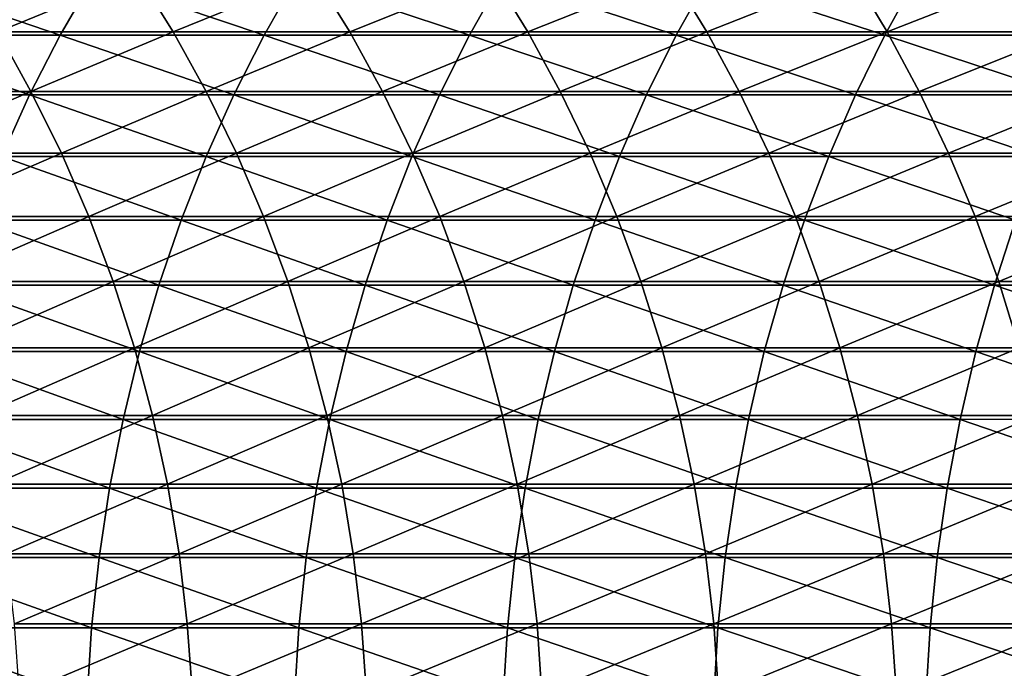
# Model space of a CAD drawing. Header units: metres. Extents: x -24 to 236, y -24 to 24.
# Tile 130 of 256: x 60.48 to 67.27, y 0.67 to 5.14. Entities that reach past the tile are written whole.
import ezdxf

# ---------------------------------------------------------------- set-up
doc = ezdxf.new("R2010")
doc.units = ezdxf.units.M
doc.layers.add('solid_10392024', color=7, linetype='CONTINUOUS')

msp = doc.modelspace()

# ---------------------------------------------------------------- linework, layer by layer
at = {"layer": 'solid_10392024'}
for points in [[(60.077572, 5.450845, 312.911224), (61.28907, 5.450924, 315.036926), (60.325825, 5.054727, 312.771484)], [(61.28907, 5.450924, 315.036926), (61.535809, 5.0548, 314.894562), (60.325825, 5.054727, 312.771484)], [(61.28907, 5.450924, 315.036926), (62.509502, 5.451034, 317.125183), (61.535809, 5.0548, 314.894562)], [(62.509502, 5.451034, 317.125183), (62.754669, 5.054901, 316.980103), (61.535809, 5.0548, 314.894562)], [(62.509502, 5.451034, 317.125183), (63.738602, 5.451147, 319.17572), (62.754669, 5.054901, 316.980103)], [(63.738602, 5.451147, 319.17572), (63.982128, 5.055006, 319.027893), (62.754669, 5.054901, 316.980103)], [(63.738602, 5.451147, 319.17572), (64.976097, 5.451241, 321.188232), (63.982128, 5.055006, 319.027893)], [(64.976097, 5.451241, 321.188232), (65.217918, 5.055094, 321.037628), (63.982128, 5.055006, 319.027893)], [(64.976097, 5.451241, 321.188232), (66.221725, 5.451303, 323.162445), (65.217918, 5.055094, 321.037628)], [(66.221725, 5.451303, 323.162445), (66.461769, 5.05515, 323.009033), (65.217918, 5.055094, 321.037628)], [(66.221725, 5.451303, 323.162445), (67.475204, 5.45132, 325.098083), (66.461769, 5.05515, 323.009033)], [(67.475204, 5.45132, 325.098083), (67.713402, 5.055167, 324.941803), (66.461769, 5.05515, 323.009033)], [(59.362862, 5.032369, 339.146332), (60.757179, 5.032263, 341.080078), (59.59404, 5.42937, 338.981903)], [(60.757179, 5.032263, 341.080078), (60.986183, 5.429256, 340.912628), (59.59404, 5.42937, 338.981903)], [(60.757179, 5.032263, 341.080078), (62.162716, 5.03217, 342.975952), (60.986183, 5.429256, 340.912628)], [(62.162716, 5.03217, 342.975952), (62.38945, 5.429156, 342.805481), (60.986183, 5.429256, 340.912628)], [(62.162716, 5.03217, 342.975952), (63.579369, 5.032123, 344.83371), (62.38945, 5.429156, 342.805481)], [(63.579369, 5.032123, 344.83371), (63.803745, 5.429104, 344.660126), (62.38945, 5.429156, 342.805481)], [(63.579369, 5.032123, 344.83371), (65.00705, 5.032162, 346.653046), (63.803745, 5.429104, 344.660126)], [(65.00705, 5.032162, 346.653046), (65.228966, 5.429146, 346.476349), (63.803745, 5.429104, 344.660126)], [(65.00705, 5.032162, 346.653046), (66.445671, 5.032321, 348.433716), (65.228966, 5.429146, 346.476349)], [(66.445671, 5.032321, 348.433716), (66.665031, 5.429318, 348.253845), (65.228966, 5.429146, 346.476349)], [(66.445671, 5.032321, 348.433716), (67.895172, 5.032565, 350.175476), (66.665031, 5.429318, 348.253845)], [(67.895172, 5.032565, 350.175476), (68.111862, 5.429582, 349.992371), (66.665031, 5.429318, 348.253845)], [(59.149559, 4.620577, 339.298035), (60.545883, 4.62048, 341.234528), (59.362862, 5.032369, 339.146332)], [(60.325825, 5.054727, 312.771484), (60.555008, 4.643752, 312.642517), (59.355511, 4.643733, 310.48468)], [(60.545883, 4.62048, 341.234528), (60.757179, 5.032263, 341.080078), (59.362862, 5.032369, 339.146332)], [(60.325825, 5.054727, 312.771484), (61.535809, 5.0548, 314.894562), (60.555008, 4.643752, 312.642517)], [(60.545883, 4.62048, 341.234528), (61.953506, 4.620395, 343.13324), (60.757179, 5.032263, 341.080078)], [(61.535809, 5.0548, 314.894562), (61.763596, 4.643819, 314.763092), (60.555008, 4.643752, 312.642517)], [(61.953506, 4.620395, 343.13324), (62.162716, 5.03217, 342.975952), (60.757179, 5.032263, 341.080078)], [(61.535809, 5.0548, 314.894562), (62.754669, 5.054901, 316.980103), (61.763596, 4.643819, 314.763092)], [(62.754669, 5.054901, 316.980103), (62.980999, 4.643912, 316.846161), (61.763596, 4.643819, 314.763092)], [(61.953506, 4.620395, 343.13324), (63.372337, 4.620352, 344.993835), (62.162716, 5.03217, 342.975952)], [(63.372337, 4.620352, 344.993835), (63.579369, 5.032123, 344.83371), (62.162716, 5.03217, 342.975952)], [(62.754669, 5.054901, 316.980103), (63.982128, 5.055006, 319.027893), (62.980999, 4.643912, 316.846161)], [(63.982128, 5.055006, 319.027893), (64.206947, 4.644008, 318.891418), (62.980999, 4.643912, 316.846161)], [(63.372337, 4.620352, 344.993835), (64.802292, 4.620387, 346.816101), (63.579369, 5.032123, 344.83371)], [(64.802292, 4.620387, 346.816101), (65.00705, 5.032162, 346.653046), (63.579369, 5.032123, 344.83371)], [(63.982128, 5.055006, 319.027893), (65.217918, 5.055094, 321.037628), (64.206947, 4.644008, 318.891418)], [(65.217918, 5.055094, 321.037628), (65.441162, 4.644089, 320.89859), (64.206947, 4.644008, 318.891418)], [(64.802292, 4.620387, 346.816101), (66.243271, 4.620534, 348.599701), (65.00705, 5.032162, 346.653046)], [(66.243271, 4.620534, 348.599701), (66.445671, 5.032321, 348.433716), (65.00705, 5.032162, 346.653046)], [(65.217918, 5.055094, 321.037628), (66.461769, 5.05515, 323.009033), (65.441162, 4.644089, 320.89859)], [(66.461769, 5.05515, 323.009033), (66.683372, 4.644141, 322.867401), (65.441162, 4.644089, 320.89859)], [(66.243271, 4.620534, 348.599701), (67.695236, 4.620758, 350.344391), (66.445671, 5.032321, 348.433716)], [(67.695236, 4.620758, 350.344391), (67.895172, 5.032565, 350.175476), (66.445671, 5.032321, 348.433716)], [(66.461769, 5.05515, 323.009033), (67.713402, 5.055167, 324.941803), (66.683372, 4.644141, 322.867401)], [(67.713402, 5.055167, 324.941803), (67.933296, 4.644156, 324.797546), (66.683372, 4.644141, 322.867401)], [(60.352909, 4.195118, 341.37561), (60.545883, 4.62048, 341.234528), (59.149559, 4.620577, 339.298035)], [(59.355511, 4.643733, 310.48468), (60.555008, 4.643752, 312.642517), (59.566177, 4.219111, 310.369019)], [(60.555008, 4.643752, 312.642517), (60.764446, 4.219129, 312.524628), (59.566177, 4.219111, 310.369019)], [(60.352909, 4.195118, 341.37561), (61.762444, 4.19504, 343.276886), (60.545883, 4.62048, 341.234528)], [(61.762444, 4.19504, 343.276886), (61.953506, 4.620395, 343.13324), (60.545883, 4.62048, 341.234528)], [(60.555008, 4.643752, 312.642517), (61.763596, 4.643819, 314.763092), (60.764446, 4.219129, 312.524628)], [(61.763596, 4.643819, 314.763092), (61.971752, 4.21919, 314.642975), (60.764446, 4.219129, 312.524628)], [(61.762444, 4.19504, 343.276886), (63.183262, 4.195001, 345.140106), (61.953506, 4.620395, 343.13324)], [(61.763596, 4.643819, 314.763092), (62.980999, 4.643912, 316.846161), (61.971752, 4.21919, 314.642975)], [(63.183262, 4.195001, 345.140106), (63.372337, 4.620352, 344.993835), (61.953506, 4.620395, 343.13324)], [(62.980999, 4.643912, 316.846161), (63.187828, 4.219275, 316.723785), (61.971752, 4.21919, 314.642975)], [(62.980999, 4.643912, 316.846161), (64.206947, 4.644008, 318.891418), (63.187828, 4.219275, 316.723785)], [(63.183262, 4.195001, 345.140106), (64.615288, 4.195033, 346.964996), (63.372337, 4.620352, 344.993835)], [(64.206947, 4.644008, 318.891418), (64.412392, 4.219362, 318.766724), (63.187828, 4.219275, 316.723785)], [(64.615288, 4.195033, 346.964996), (64.802292, 4.620387, 346.816101), (63.372337, 4.620352, 344.993835)], [(64.206947, 4.644008, 318.891418), (65.441162, 4.644089, 320.89859), (64.412392, 4.219362, 318.766724)], [(65.441162, 4.644089, 320.89859), (65.645172, 4.219435, 320.771545), (64.412392, 4.219362, 318.766724)], [(64.615288, 4.195033, 346.964996), (66.058426, 4.195166, 348.751282), (64.802292, 4.620387, 346.816101)], [(66.058426, 4.195166, 348.751282), (66.243271, 4.620534, 348.599701), (64.802292, 4.620387, 346.816101)], [(65.441162, 4.644089, 320.89859), (66.683372, 4.644141, 322.867401), (65.645172, 4.219435, 320.771545)], [(66.683372, 4.644141, 322.867401), (66.88588, 4.219482, 322.737946), (65.645172, 4.219435, 320.771545)], [(66.058426, 4.195166, 348.751282), (67.512634, 4.19537, 350.498688), (66.243271, 4.620534, 348.599701)], [(67.512634, 4.19537, 350.498688), (67.695236, 4.620758, 350.344391), (66.243271, 4.620534, 348.599701)], [(66.683372, 4.644141, 322.867401), (67.933296, 4.644156, 324.797546), (66.88588, 4.219482, 322.737946)], [(67.933296, 4.644156, 324.797546), (68.134239, 4.219496, 324.66568), (66.88588, 4.219482, 322.737946)], [(59.566177, 4.219111, 310.369019), (60.764446, 4.219129, 312.524628), (59.756363, 3.78209, 310.264587)], [(60.764446, 4.219129, 312.524628), (60.953518, 3.782105, 312.418213), (59.756363, 3.78209, 310.264587)], [(60.764446, 4.219129, 312.524628), (61.971752, 4.21919, 314.642975), (60.953518, 3.782105, 312.418213)], [(61.971752, 4.21919, 314.642975), (62.159676, 3.78216, 314.534546), (60.953518, 3.782105, 312.418213)], [(61.971752, 4.21919, 314.642975), (63.187828, 4.219275, 316.723785), (62.159676, 3.78216, 314.534546)], [(63.187828, 4.219275, 316.723785), (63.374554, 3.782236, 316.613281), (62.159676, 3.78216, 314.534546)], [(63.187828, 4.219275, 316.723785), (64.412392, 4.219362, 318.766724), (63.374554, 3.782236, 316.613281)], [(64.412392, 4.219362, 318.766724), (64.59787, 3.782314, 318.654144), (63.374554, 3.782236, 316.613281)], [(64.412392, 4.219362, 318.766724), (65.645172, 4.219435, 320.771545), (64.59787, 3.782314, 318.654144)], [(65.645172, 4.219435, 320.771545), (65.829346, 3.78238, 320.65683), (64.59787, 3.782314, 318.654144)], [(65.645172, 4.219435, 320.771545), (66.88588, 4.219482, 322.737946), (65.829346, 3.78238, 320.65683)], [(66.88588, 4.219482, 322.737946), (67.068703, 3.782422, 322.621094), (65.829346, 3.78238, 320.65683)], [(66.88588, 4.219482, 322.737946), (68.134239, 4.219496, 324.66568), (67.068703, 3.782422, 322.621094)], [(68.134239, 4.219496, 324.66568), (68.315651, 3.782435, 324.546661), (67.068703, 3.782422, 322.621094)], [(60.178829, 3.757426, 341.502899), (61.590084, 3.757356, 343.406494), (60.352909, 4.195118, 341.37561)], [(61.590084, 3.757356, 343.406494), (61.762444, 4.19504, 343.276886), (60.352909, 4.195118, 341.37561)], [(61.590084, 3.757356, 343.406494), (63.012699, 3.757321, 345.272034), (61.762444, 4.19504, 343.276886)], [(63.012699, 3.757321, 345.272034), (63.183262, 4.195001, 345.140106), (61.762444, 4.19504, 343.276886)], [(63.012699, 3.757321, 345.272034), (64.446587, 3.75735, 347.099304), (63.183262, 4.195001, 345.140106)], [(64.446587, 3.75735, 347.099304), (64.615288, 4.195033, 346.964996), (63.183262, 4.195001, 345.140106)], [(64.446587, 3.75735, 347.099304), (65.891678, 3.757469, 348.888), (64.615288, 4.195033, 346.964996)], [(65.891678, 3.757469, 348.888), (66.058426, 4.195166, 348.751282), (64.615288, 4.195033, 346.964996)], [(65.891678, 3.757469, 348.888), (67.347908, 3.757651, 350.637848), (66.058426, 4.195166, 348.751282)], [(67.347908, 3.757651, 350.637848), (67.512634, 4.19537, 350.498688), (66.058426, 4.195166, 348.751282)], [(59.756363, 3.78209, 310.264587), (60.953518, 3.782105, 312.418213), (59.925507, 3.333953, 310.171722)], [(60.953518, 3.782105, 312.418213), (61.121677, 3.333966, 312.323578), (59.925507, 3.333953, 310.171722)], [(60.024151, 3.30869, 341.615967), (61.436939, 3.308629, 343.521637), (60.178829, 3.757426, 341.502899)], [(61.436939, 3.308629, 343.521637), (61.590084, 3.757356, 343.406494), (60.178829, 3.757426, 341.502899)], [(60.953518, 3.782105, 312.418213), (62.159676, 3.78216, 314.534546), (61.121677, 3.333966, 312.323578)], [(62.159676, 3.78216, 314.534546), (62.326809, 3.334014, 314.43811), (61.121677, 3.333966, 312.323578)], [(61.436939, 3.308629, 343.521637), (62.861145, 3.308598, 345.389282), (61.590084, 3.757356, 343.406494)], [(62.861145, 3.308598, 345.389282), (63.012699, 3.757321, 345.272034), (61.590084, 3.757356, 343.406494)], [(62.159676, 3.78216, 314.534546), (63.374554, 3.782236, 316.613281), (62.326809, 3.334014, 314.43811)], [(63.374554, 3.782236, 316.613281), (63.540619, 3.334081, 316.515015), (62.326809, 3.334014, 314.43811)], [(62.861145, 3.308598, 345.389282), (64.2967, 3.308624, 347.218658), (63.012699, 3.757321, 345.272034)], [(64.2967, 3.308624, 347.218658), (64.446587, 3.75735, 347.099304), (63.012699, 3.757321, 345.272034)], [(63.374554, 3.782236, 316.613281), (64.59787, 3.782314, 318.654144), (63.540619, 3.334081, 316.515015)], [(64.59787, 3.782314, 318.654144), (64.762825, 3.33415, 318.554016), (63.540619, 3.334081, 316.515015)], [(64.2967, 3.308624, 347.218658), (65.743515, 3.308728, 349.009491), (64.446587, 3.75735, 347.099304)], [(65.743515, 3.308728, 349.009491), (65.891678, 3.757469, 348.888), (64.446587, 3.75735, 347.099304)], [(64.59787, 3.782314, 318.654144), (65.829346, 3.78238, 320.65683), (64.762825, 3.33415, 318.554016)], [(65.829346, 3.78238, 320.65683), (65.993149, 3.334208, 320.55481), (64.762825, 3.33415, 318.554016)], [(65.743515, 3.308728, 349.009491), (67.201546, 3.308889, 350.761536), (65.891678, 3.757469, 348.888)], [(65.829346, 3.78238, 320.65683), (67.068703, 3.782422, 322.621094), (65.993149, 3.334208, 320.55481)], [(67.201546, 3.308889, 350.761536), (67.347908, 3.757651, 350.637848), (65.891678, 3.757469, 348.888)], [(67.068703, 3.782422, 322.621094), (67.2313, 3.334246, 322.517181), (65.993149, 3.334208, 320.55481)], [(67.068703, 3.782422, 322.621094), (68.315651, 3.782435, 324.546661), (67.2313, 3.334246, 322.517181)], [(67.201546, 3.308889, 350.761536), (68.670769, 3.309069, 352.474457), (67.347908, 3.757651, 350.637848)], [(68.315651, 3.782435, 324.546661), (68.476997, 3.334257, 324.440796), (67.2313, 3.334246, 322.517181)], [(59.925507, 3.333953, 310.171722), (61.121677, 3.333966, 312.323578), (60.073112, 2.876017, 310.090668)], [(61.121677, 3.333966, 312.323578), (61.268425, 2.876029, 312.240997), (60.073112, 2.876017, 310.090668)], [(61.121677, 3.333966, 312.323578), (62.326809, 3.334014, 314.43811), (61.268425, 2.876029, 312.240997)], [(62.326809, 3.334014, 314.43811), (62.47266, 2.87607, 314.353943), (61.268425, 2.876029, 312.240997)], [(62.326809, 3.334014, 314.43811), (63.540619, 3.334081, 316.515015), (62.47266, 2.87607, 314.353943)], [(63.540619, 3.334081, 316.515015), (63.685539, 2.876128, 316.42923), (62.47266, 2.87607, 314.353943)], [(63.540619, 3.334081, 316.515015), (64.762825, 3.33415, 318.554016), (63.685539, 2.876128, 316.42923)], [(64.762825, 3.33415, 318.554016), (64.906776, 2.876187, 318.466614), (63.685539, 2.876128, 316.42923)], [(64.762825, 3.33415, 318.554016), (65.993149, 3.334208, 320.55481), (64.906776, 2.876187, 318.466614)], [(65.993149, 3.334208, 320.55481), (66.136093, 2.876237, 320.46579), (64.906776, 2.876187, 318.466614)], [(65.993149, 3.334208, 320.55481), (67.2313, 3.334246, 322.517181), (66.136093, 2.876237, 320.46579)], [(67.2313, 3.334246, 322.517181), (67.373192, 2.87627, 322.426483), (66.136093, 2.876237, 320.46579)], [(67.2313, 3.334246, 322.517181), (68.476997, 3.334257, 324.440796), (67.373192, 2.87627, 322.426483)], [(59.889336, 2.85023, 341.714539), (61.303452, 2.850178, 343.621979), (60.024151, 3.30869, 341.615967)], [(61.303452, 2.850178, 343.621979), (61.436939, 3.308629, 343.521637), (60.024151, 3.30869, 341.615967)], [(61.303452, 2.850178, 343.621979), (62.72905, 2.850151, 345.491455), (61.436939, 3.308629, 343.521637)], [(62.72905, 2.850151, 345.491455), (62.861145, 3.308598, 345.389282), (61.436939, 3.308629, 343.521637)], [(62.72905, 2.850151, 345.491455), (64.166046, 2.850173, 347.322693), (62.861145, 3.308598, 345.389282)], [(64.166046, 2.850173, 347.322693), (64.2967, 3.308624, 347.218658), (62.861145, 3.308598, 345.389282)], [(64.166046, 2.850173, 347.322693), (65.614372, 2.850263, 349.115387), (64.2967, 3.308624, 347.218658)], [(65.614372, 2.850263, 349.115387), (65.743515, 3.308728, 349.009491), (64.2967, 3.308624, 347.218658)], [(65.614372, 2.850263, 349.115387), (67.073975, 2.850402, 350.869324), (65.743515, 3.308728, 349.009491)], [(67.073975, 2.850402, 350.869324), (67.201546, 3.308889, 350.761536), (65.743515, 3.308728, 349.009491)], [(67.073975, 2.850402, 350.869324), (68.54483, 2.850557, 352.584167), (67.201546, 3.308889, 350.761536)], [(68.54483, 2.850557, 352.584167), (68.670769, 3.309069, 352.474457), (67.201546, 3.308889, 350.761536)], [(60.073112, 2.876017, 310.090668), (61.268425, 2.876029, 312.240997), (60.19875, 2.409628, 310.021698)], [(61.268425, 2.876029, 312.240997), (61.39333, 2.409638, 312.170685), (60.19875, 2.409628, 310.021698)], [(61.268425, 2.876029, 312.240997), (62.47266, 2.87607, 314.353943), (61.39333, 2.409638, 312.170685)], [(62.47266, 2.87607, 314.353943), (62.596802, 2.409673, 314.282288), (61.39333, 2.409638, 312.170685)], [(62.47266, 2.87607, 314.353943), (63.685539, 2.876128, 316.42923), (62.596802, 2.409673, 314.282288)], [(63.685539, 2.876128, 316.42923), (63.808891, 2.409721, 316.356232), (62.596802, 2.409673, 314.282288)], [(63.685539, 2.876128, 316.42923), (64.906776, 2.876187, 318.466614), (63.808891, 2.409721, 316.356232)], [(64.906776, 2.876187, 318.466614), (65.029305, 2.409771, 318.392242), (63.808891, 2.409721, 316.356232)], [(64.906776, 2.876187, 318.466614), (66.136093, 2.876237, 320.46579), (65.029305, 2.409771, 318.392242)], [(66.136093, 2.876237, 320.46579), (66.257759, 2.409813, 320.390015), (65.029305, 2.409771, 318.392242)], [(66.136093, 2.876237, 320.46579), (67.373192, 2.87627, 322.426483), (66.257759, 2.409813, 320.390015)], [(67.373192, 2.87627, 322.426483), (67.493965, 2.40984, 322.349304), (66.257759, 2.409813, 320.390015)], [(59.774769, 2.383394, 341.798309), (61.190022, 2.38335, 343.707275), (59.889336, 2.85023, 341.714539)], [(61.190022, 2.38335, 343.707275), (61.303452, 2.850178, 343.621979), (59.889336, 2.85023, 341.714539)], [(61.190022, 2.38335, 343.707275), (62.616802, 2.383327, 345.578308), (61.303452, 2.850178, 343.621979)], [(62.616802, 2.383327, 345.578308), (62.72905, 2.850151, 345.491455), (61.303452, 2.850178, 343.621979)], [(62.616802, 2.383327, 345.578308), (64.055031, 2.383346, 347.411102), (62.72905, 2.850151, 345.491455)], [(64.055031, 2.383346, 347.411102), (64.166046, 2.850173, 347.322693), (62.72905, 2.850151, 345.491455)], [(64.055031, 2.383346, 347.411102), (65.504631, 2.383421, 349.205383), (64.166046, 2.850173, 347.322693)], [(65.504631, 2.383421, 349.205383), (65.614372, 2.850263, 349.115387), (64.166046, 2.850173, 347.322693)], [(65.504631, 2.383421, 349.205383), (66.965569, 2.383537, 350.960907), (65.614372, 2.850263, 349.115387)], [(66.965569, 2.383537, 350.960907), (67.073975, 2.850402, 350.869324), (65.614372, 2.850263, 349.115387)], [(66.965569, 2.383537, 350.960907), (68.437813, 2.383667, 352.677368), (67.073975, 2.850402, 350.869324)], [(68.437813, 2.383667, 352.677368), (68.54483, 2.850557, 352.584167), (67.073975, 2.850402, 350.869324)], [(59.680798, 1.909552, 341.867004), (61.096981, 1.909517, 343.777222), (59.774769, 2.383394, 341.798309)], [(61.096981, 1.909517, 343.777222), (61.190022, 2.38335, 343.707275), (59.774769, 2.383394, 341.798309)], [(60.19875, 2.409628, 310.021698), (61.39333, 2.409638, 312.170685), (60.302048, 1.936158, 309.964966)], [(61.39333, 2.409638, 312.170685), (61.496025, 1.936166, 312.112885), (60.302048, 1.936158, 309.964966)], [(61.096981, 1.909517, 343.777222), (62.524727, 1.909499, 345.649506), (61.190022, 2.38335, 343.707275)], [(62.524727, 1.909499, 345.649506), (62.616802, 2.383327, 345.578308), (61.190022, 2.38335, 343.707275)], [(61.39333, 2.409638, 312.170685), (62.596802, 2.409673, 314.282288), (61.496025, 1.936166, 312.112885)], [(62.596802, 2.409673, 314.282288), (62.698872, 1.936194, 314.223389), (61.496025, 1.936166, 312.112885)], [(62.524727, 1.909499, 345.649506), (63.963963, 1.909514, 347.483612), (62.616802, 2.383327, 345.578308)], [(62.596802, 2.409673, 314.282288), (63.808891, 2.409721, 316.356232), (62.698872, 1.936194, 314.223389)], [(63.963963, 1.909514, 347.483612), (64.055031, 2.383346, 347.411102), (62.616802, 2.383327, 345.578308)], [(63.808891, 2.409721, 316.356232), (63.910305, 1.936232, 316.296234), (62.698872, 1.936194, 314.223389)], [(63.808891, 2.409721, 316.356232), (65.029305, 2.409771, 318.392242), (63.910305, 1.936232, 316.296234)], [(65.029305, 2.409771, 318.392242), (65.130043, 1.936273, 318.331085), (63.910305, 1.936232, 316.296234)], [(63.963963, 1.909514, 347.483612), (65.414619, 1.909574, 349.279205), (64.055031, 2.383346, 347.411102)], [(65.414619, 1.909574, 349.279205), (65.504631, 2.383421, 349.205383), (64.055031, 2.383346, 347.411102)], [(65.029305, 2.409771, 318.392242), (66.257759, 2.409813, 320.390015), (65.130043, 1.936273, 318.331085)], [(66.257759, 2.409813, 320.390015), (66.357788, 1.936306, 320.327728), (65.130043, 1.936273, 318.331085)], [(65.414619, 1.909574, 349.279205), (66.876648, 1.909667, 351.036041), (65.504631, 2.383421, 349.205383)], [(66.876648, 1.909667, 351.036041), (66.965569, 2.383537, 350.960907), (65.504631, 2.383421, 349.205383)], [(66.257759, 2.409813, 320.390015), (67.493965, 2.40984, 322.349304), (66.357788, 1.936306, 320.327728)], [(67.493965, 2.40984, 322.349304), (67.593262, 1.936328, 322.285828), (66.357788, 1.936306, 320.327728)], [(66.876648, 1.909667, 351.036041), (68.350037, 1.909771, 352.753845), (66.965569, 2.383537, 350.960907)], [(68.350037, 1.909771, 352.753845), (68.437813, 2.383667, 352.677368), (66.965569, 2.383537, 350.960907)], [(59.607693, 1.430098, 341.920441), (61.024597, 1.430072, 343.831635), (59.680798, 1.909552, 341.867004)], [(61.024597, 1.430072, 343.831635), (61.096981, 1.909517, 343.777222), (59.680798, 1.909552, 341.867004)], [(60.302048, 1.936158, 309.964966), (61.496025, 1.936166, 312.112885), (60.382702, 1.456997, 309.920685)], [(61.496025, 1.936166, 312.112885), (61.576206, 1.457003, 312.067749), (60.382702, 1.456997, 309.920685)], [(61.024597, 1.430072, 343.831635), (62.453098, 1.430059, 345.704926), (61.096981, 1.909517, 343.777222)], [(62.453098, 1.430059, 345.704926), (62.524727, 1.909499, 345.649506), (61.096981, 1.909517, 343.777222)], [(61.496025, 1.936166, 312.112885), (62.698872, 1.936194, 314.223389), (61.576206, 1.457003, 312.067749)], [(62.698872, 1.936194, 314.223389), (62.778564, 1.457024, 314.177399), (61.576206, 1.457003, 312.067749)], [(62.453098, 1.430059, 345.704926), (63.89312, 1.43007, 347.540009), (62.524727, 1.909499, 345.649506)], [(63.89312, 1.43007, 347.540009), (63.963963, 1.909514, 347.483612), (62.524727, 1.909499, 345.649506)], [(62.698872, 1.936194, 314.223389), (63.910305, 1.936232, 316.296234), (62.778564, 1.457024, 314.177399)], [(63.910305, 1.936232, 316.296234), (63.989491, 1.457053, 316.249359), (62.778564, 1.457024, 314.177399)], [(63.89312, 1.43007, 347.540009), (65.344589, 1.430115, 349.336609), (63.963963, 1.909514, 347.483612)], [(63.910305, 1.936232, 316.296234), (65.130043, 1.936273, 318.331085), (63.989491, 1.457053, 316.249359)], [(65.344589, 1.430115, 349.336609), (65.414619, 1.909574, 349.279205), (63.963963, 1.909514, 347.483612)], [(65.130043, 1.936273, 318.331085), (65.208702, 1.457083, 318.283356), (63.989491, 1.457053, 316.249359)], [(65.130043, 1.936273, 318.331085), (66.357788, 1.936306, 320.327728), (65.208702, 1.457083, 318.283356)], [(66.357788, 1.936306, 320.327728), (66.435898, 1.457108, 320.279083), (65.208702, 1.457083, 318.283356)], [(65.344589, 1.430115, 349.336609), (66.807472, 1.430184, 351.094482), (65.414619, 1.909574, 349.279205)], [(66.807472, 1.430184, 351.094482), (66.876648, 1.909667, 351.036041), (65.414619, 1.909574, 349.279205)], [(66.357788, 1.936306, 320.327728), (67.593262, 1.936328, 322.285828), (66.435898, 1.457108, 320.279083)], [(67.593262, 1.936328, 322.285828), (67.670792, 1.457125, 322.236267), (66.435898, 1.457108, 320.279083)], [(66.807472, 1.430184, 351.094482), (68.281746, 1.430262, 352.813324), (66.876648, 1.909667, 351.036041)], [(68.281746, 1.430262, 352.813324), (68.350037, 1.909771, 352.753845), (66.876648, 1.909667, 351.036041)], [(59.555672, 0.946441, 341.958496), (60.973091, 0.946424, 343.870361), (59.607693, 1.430098, 341.920441)], [(60.973091, 0.946424, 343.870361), (61.024597, 1.430072, 343.831635), (59.607693, 1.430098, 341.920441)], [(60.382702, 1.456997, 309.920685), (61.576206, 1.457003, 312.067749), (60.440475, 0.973554, 309.888977)], [(61.576206, 1.457003, 312.067749), (61.633644, 0.973557, 312.035431), (60.440475, 0.973554, 309.888977)], [(60.973091, 0.946424, 343.870361), (62.402126, 0.946415, 345.744354), (61.024597, 1.430072, 343.831635)], [(62.402126, 0.946415, 345.744354), (62.453098, 1.430059, 345.704926), (61.024597, 1.430072, 343.831635)], [(61.576206, 1.457003, 312.067749), (62.778564, 1.457024, 314.177399), (61.633644, 0.973557, 312.035431)], [(62.778564, 1.457024, 314.177399), (62.835651, 0.973572, 314.14447), (61.633644, 0.973557, 312.035431)], [(62.402126, 0.946415, 345.744354), (63.842705, 0.946422, 347.580139), (62.453098, 1.430059, 345.704926)], [(63.842705, 0.946422, 347.580139), (63.89312, 1.43007, 347.540009), (62.453098, 1.430059, 345.704926)], [(62.778564, 1.457024, 314.177399), (63.989491, 1.457053, 316.249359), (62.835651, 0.973572, 314.14447)], [(63.989491, 1.457053, 316.249359), (64.046211, 0.973591, 316.21579), (62.835651, 0.973572, 314.14447)], [(63.842705, 0.946422, 347.580139), (65.294754, 0.946452, 349.377472), (63.89312, 1.43007, 347.540009)], [(65.294754, 0.946452, 349.377472), (65.344589, 1.430115, 349.336609), (63.89312, 1.43007, 347.540009)], [(63.989491, 1.457053, 316.249359), (65.208702, 1.457083, 318.283356), (64.046211, 0.973591, 316.21579)], [(65.208702, 1.457083, 318.283356), (65.265038, 0.973611, 318.249146), (64.046211, 0.973591, 316.21579)], [(65.208702, 1.457083, 318.283356), (66.435898, 1.457108, 320.279083), (65.265038, 0.973611, 318.249146)], [(66.435898, 1.457108, 320.279083), (66.491844, 0.973628, 320.244232), (65.265038, 0.973611, 318.249146)], [(65.294754, 0.946452, 349.377472), (66.758247, 0.946498, 351.136078), (65.344589, 1.430115, 349.336609)], [(66.758247, 0.946498, 351.136078), (66.807472, 1.430184, 351.094482), (65.344589, 1.430115, 349.336609)], [(66.435898, 1.457108, 320.279083), (67.670792, 1.457125, 322.236267), (66.491844, 0.973628, 320.244232)], [(67.670792, 1.457125, 322.236267), (67.726326, 0.973639, 322.200775), (66.491844, 0.973628, 320.244232)], [(66.758247, 0.946498, 351.136078), (68.233154, 0.94655, 352.855652), (66.807472, 1.430184, 351.094482)], [(68.233154, 0.94655, 352.855652), (68.281746, 1.430262, 352.813324), (66.807472, 1.430184, 351.094482)], [(60.440475, 0.973554, 309.888977), (61.633644, 0.973557, 312.035431), (60.475197, 0.487249, 309.869904)], [(61.633644, 0.973557, 312.035431), (61.668163, 0.487251, 312.015991), (60.475197, 0.487249, 309.869904)], [(61.633644, 0.973557, 312.035431), (62.835651, 0.973572, 314.14447), (61.668163, 0.487251, 312.015991)], [(62.835651, 0.973572, 314.14447), (62.869961, 0.487258, 314.124664), (61.668163, 0.487251, 312.015991)], [(62.835651, 0.973572, 314.14447), (64.046211, 0.973591, 316.21579), (62.869961, 0.487258, 314.124664)], [(64.046211, 0.973591, 316.21579), (64.080307, 0.487268, 316.195618), (62.869961, 0.487258, 314.124664)], [(64.046211, 0.973591, 316.21579), (65.265038, 0.973611, 318.249146), (64.080307, 0.487268, 316.195618)], [(65.265038, 0.973611, 318.249146), (65.298904, 0.487278, 318.228607), (64.080307, 0.487268, 316.195618)], [(65.265038, 0.973611, 318.249146), (66.491844, 0.973628, 320.244232), (65.298904, 0.487278, 318.228607)], [(66.491844, 0.973628, 320.244232), (66.525467, 0.487286, 320.223297), (65.298904, 0.487278, 318.228607)], [(66.491844, 0.973628, 320.244232), (67.726326, 0.973639, 322.200775), (66.525467, 0.487286, 320.223297)], [(67.726326, 0.973639, 322.200775), (67.759705, 0.487292, 322.179443), (66.525467, 0.487286, 320.223297)], [(59.524883, 0.460003, 341.980988), (60.942608, 0.459994, 343.89328), (59.555672, 0.946441, 341.958496)], [(60.942608, 0.459994, 343.89328), (60.973091, 0.946424, 343.870361), (59.555672, 0.946441, 341.958496)], [(60.942608, 0.459994, 343.89328), (62.371964, 0.45999, 345.7677), (60.973091, 0.946424, 343.870361)], [(62.371964, 0.45999, 345.7677), (62.402126, 0.946415, 345.744354), (60.973091, 0.946424, 343.870361)], [(62.371964, 0.45999, 345.7677), (63.81287, 0.459994, 347.603912), (62.402126, 0.946415, 345.744354)], [(63.81287, 0.459994, 347.603912), (63.842705, 0.946422, 347.580139), (62.402126, 0.946415, 345.744354)], [(63.81287, 0.459994, 347.603912), (65.265266, 0.460008, 349.401672), (63.842705, 0.946422, 347.580139)], [(65.265266, 0.460008, 349.401672), (65.294754, 0.946452, 349.377472), (63.842705, 0.946422, 347.580139)], [(65.265266, 0.460008, 349.401672), (66.729118, 0.46003, 351.160706), (65.294754, 0.946452, 349.377472)], [(66.729118, 0.46003, 351.160706), (66.758247, 0.946498, 351.136078), (65.294754, 0.946452, 349.377472)], [(66.729118, 0.46003, 351.160706), (68.204391, 0.460056, 352.880707), (66.758247, 0.946498, 351.136078)], [(68.204391, 0.460056, 352.880707), (68.233154, 0.94655, 352.855652), (66.758247, 0.946498, 351.136078)]]:
    msp.add_3dface(points, dxfattribs=at)

doc.saveas('drawing.dxf')
